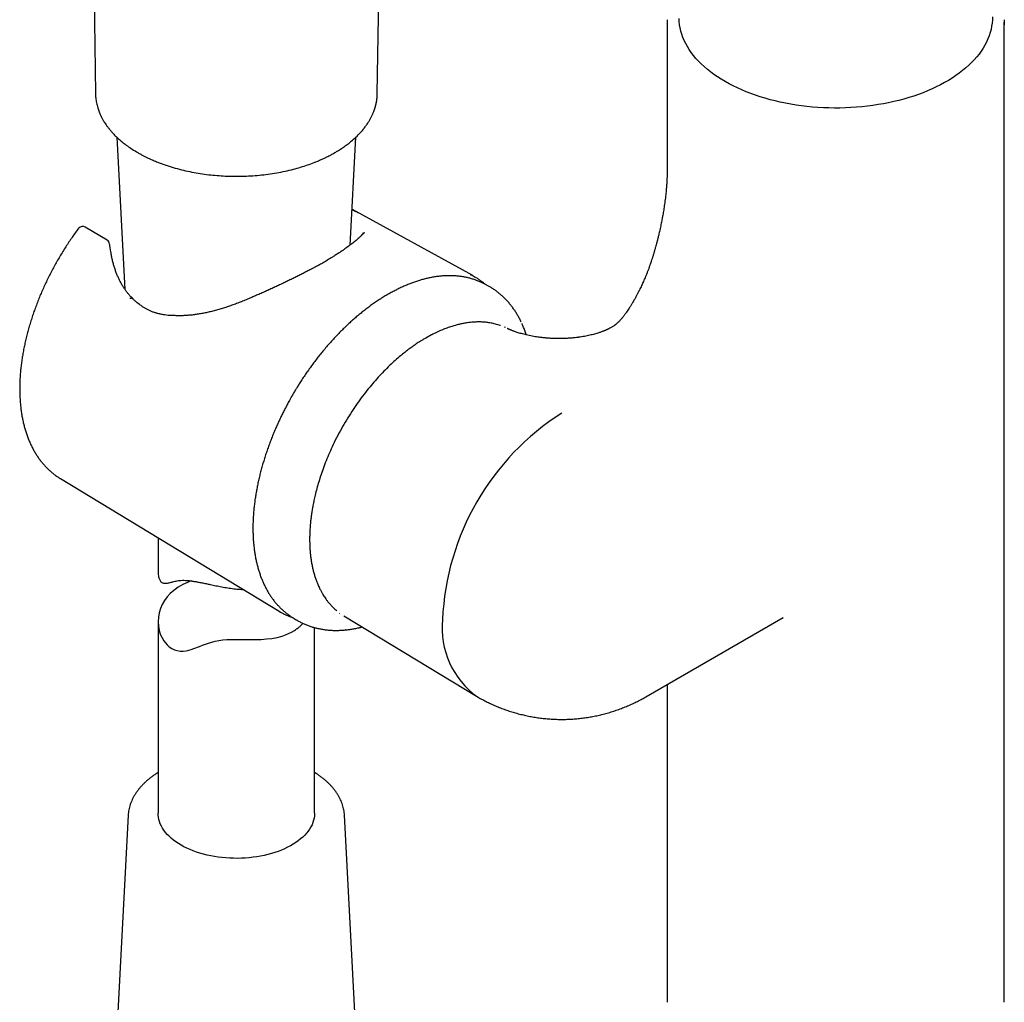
# Model space of a CAD drawing. Header units: millimetres. Extents: x 8 to 1761, y 12 to 2692.
# Tile 10 of 27: x 1518 to 1612, y 740 to 834. Entities that reach past the tile are written whole.
import ezdxf

# ---------------------------------------------------------------- set-up
doc = ezdxf.new("R2010")
doc.units = ezdxf.units.MM

msp = doc.modelspace()

# ---------------------------------------------------------------- linework, layer by layer
at = {"color": 7, "linetype": 'Continuous', "lineweight": 30}
for p, q in [((1552.176, 827.228), (1553.67, 929.636)), ((1524.073, 902.041), (1525.165, 827.229)), ((1579.959, 834.045), (1579.959, 820.082)), ((1612.259, 740.432), (1612.259, 834.045)), ((1525.168, 827.229), (1525.169, 827.202)), ((1527.219, 823.033), (1527.993, 808.463)), ((1549.572, 812.703), (1550.121, 823.035)), ((1549.754, 816.127), (1549.779, 816.113)), ((1561.323, 809.774), (1549.806, 816.098)), ((1526.279, 813.174), (1524.191, 814.407)), ((1526.616, 812.216), (1526.578, 812.46)), ((1562.535, 808.931), (1562.283, 809.062)), ((1562.836, 808.766), (1562.535, 808.931)), ((1562.843, 808.762), (1562.836, 808.766)), ((1575.823, 805.954), (1575.835, 805.97)), ((1564.464, 804.8), (1564.375, 804.854)), ((1574.87, 804.979), (1574.466, 804.746)), ((1574.874, 804.974), (1574.868, 804.97)), ((1557.377, 804.104), (1556.825, 803.801)), ((1571.397, 803.862), (1571.376, 803.86)), ((1521.815, 790.335), (1542.769, 777.633)), ((1531.17, 784.664), (1531.17, 781.436)), ((1531.17, 776.641), (1531.17, 758.301)), ((1544.104, 777.005), (1544.398, 776.827)), ((1544.384, 776.835), (1544.398, 776.827)), ((1548.556, 777.451), (1548.599, 777.427)), ((1548.959, 777.206), (1561.671, 769.501)), ((1577.919, 769.442), (1591.053, 777.024)), ((1591.051, 777.023), (1591.062, 777.029)), ((1546.17, 758.301), (1546.17, 776.071)), ((1549.116, 775.846), (1549.093, 775.844)), ((1579.959, 770.62), (1579.959, 740.432)), ((1528.304, 758.094), (1527.048, 734.437)), ((1550.292, 734.437), (1549.036, 758.094)), ((1549.036, 758.086), (1549.036, 758.094)), ((1612.254, 740.195), (1612.259, 740.432))]:
    msp.add_line(p, q, dxfattribs=at)
at = {"color": 7, "linetype": 'Continuous', "lineweight": 30, "flags": 128}
for points in [[(1611.117, 834.567), (1611.112, 834.261), (1611.089, 833.956), (1611.047, 833.651), (1610.986, 833.347), (1610.907, 833.045), (1610.81, 832.744), (1610.694, 832.446), (1610.56, 832.15), (1610.408, 831.857), (1610.238, 831.567), (1610.05, 831.281), (1609.845, 830.999), (1609.623, 830.721), (1609.384, 830.448), (1609.129, 830.181), (1608.857, 829.918), (1608.57, 829.661), (1608.267, 829.41), (1607.949, 829.166), (1607.616, 828.928), (1607.269, 828.697), (1606.907, 828.473), (1606.533, 828.257), (1606.145, 828.048), (1605.745, 827.848), (1605.333, 827.656), (1604.91, 827.472), (1604.475, 827.297), (1604.03, 827.131), (1603.575, 826.974), (1603.111, 826.827), (1602.638, 826.689), (1602.157, 826.561), (1601.669, 826.443), (1601.173, 826.334), (1600.671, 826.236), (1600.164, 826.149), (1599.651, 826.071), (1599.135, 826.004), (1598.614, 825.948), (1598.09, 825.902), (1597.564, 825.867), (1597.036, 825.843), (1596.506, 825.829), (1595.977, 825.827), (1595.447, 825.835), (1594.918, 825.854), (1594.391, 825.883), (1593.866, 825.924), (1593.344, 825.975), (1592.825, 826.036), (1592.31, 826.108), (1591.8, 826.191), (1591.295, 826.284), (1590.796, 826.387), (1590.304, 826.501), (1589.82, 826.624), (1589.343, 826.757), (1588.874, 826.899), (1588.414, 827.052), (1587.964, 827.213), (1587.525, 827.383), (1587.096, 827.563), (1586.678, 827.751), (1586.271, 827.947), (1585.878, 828.152), (1585.496, 828.364), (1585.128, 828.584), (1584.774, 828.811), (1584.434, 829.046), (1584.109, 829.287), (1583.798, 829.535), (1583.503, 829.789), (1583.223, 830.049), (1582.959, 830.314), (1582.712, 830.584), (1582.482, 830.86), (1582.268, 831.14), (1582.072, 831.424), (1581.893, 831.712), (1581.732, 832.003), (1581.589, 832.297), (1581.464, 832.595), (1581.357, 832.894), (1581.269, 833.196), (1581.199, 833.499), (1581.148, 833.803), (1581.115, 834.108), (1581.101, 834.414)], [(1612.254, 834.279), (1612.259, 834.085), (1612.254, 833.801)], [(1561.089, 809.896), (1561.365, 809.75), (1561.562, 809.636)], [(1534.362, 780.537), (1534.259, 780.503), (1533.998, 780.403), (1533.536, 780.19), (1533.102, 779.941), (1532.798, 779.73), (1532.516, 779.502), (1532.341, 779.338), (1532.041, 779.012), (1531.78, 778.658), (1531.563, 778.282), (1531.391, 777.884), (1531.269, 777.479), (1531.195, 777.059), (1531.17, 776.634), (1531.197, 776.205), (1531.23, 775.994), (1531.305, 775.679), (1531.41, 775.374), (1531.547, 775.078), (1531.714, 774.801), (1531.844, 774.627), (1532.035, 774.418), (1532.247, 774.234), (1532.484, 774.077), (1532.738, 773.955), (1533.001, 773.871), (1533.275, 773.825), (1533.562, 773.819), (1533.852, 773.852), (1534.101, 773.907), (1534.352, 773.98), (1534.607, 774.067), (1535.136, 774.27), (1535.415, 774.378), (1535.705, 774.486), (1536.008, 774.591), (1536.321, 774.685), (1536.649, 774.768), (1537.001, 774.837), (1537.369, 774.888), (1537.742, 774.919), (1538.122, 774.936), (1538.516, 774.942), (1538.911, 774.941), (1539.45, 774.933), (1539.983, 774.926), (1540.518, 774.927), (1541.042, 774.943), (1541.569, 774.979), (1542.08, 775.041), (1542.578, 775.134), (1543.062, 775.263), (1543.376, 775.371), (1543.677, 775.497), (1543.968, 775.642), (1544.244, 775.805), (1544.244, 775.805)], [(1543.88, 777.148), (1544, 777.07), (1544.104, 777.005)], [(1546.17, 758.301), (1546.17, 758.258), (1546.157, 758.042), (1546.125, 757.827), (1546.075, 757.613), (1546.006, 757.401), (1545.919, 757.191), (1545.815, 756.984), (1545.692, 756.78), (1545.552, 756.58), (1545.395, 756.384), (1545.221, 756.193), (1545.03, 756.007), (1544.824, 755.827), (1544.603, 755.653), (1544.367, 755.485), (1544.117, 755.325), (1543.853, 755.172), (1543.576, 755.027), (1543.288, 754.889), (1542.987, 754.761), (1542.676, 754.641), (1542.355, 754.53), (1542.025, 754.429), (1541.686, 754.337), (1541.34, 754.255), (1540.988, 754.184), (1540.629, 754.122), (1540.266, 754.071), (1539.899, 754.03), (1539.528, 754), (1539.156, 753.981), (1538.782, 753.972), (1538.408, 753.974), (1538.035, 753.987), (1537.663, 754.011), (1537.294, 754.045), (1536.928, 754.09), (1536.567, 754.145), (1536.211, 754.211), (1535.861, 754.287), (1535.517, 754.373), (1535.182, 754.468), (1534.856, 754.573), (1534.538, 754.688), (1534.232, 754.811), (1533.936, 754.943), (1533.652, 755.084), (1533.38, 755.232), (1533.122, 755.388), (1532.877, 755.551), (1532.647, 755.722), (1532.431, 755.898), (1532.232, 756.081), (1532.048, 756.269), (1531.881, 756.462), (1531.73, 756.659), (1531.597, 756.861), (1531.482, 757.066), (1531.384, 757.275), (1531.304, 757.486), (1531.243, 757.699), (1531.2, 757.913), (1531.176, 758.129), (1531.17, 758.301)], [(1579.959, 740.432), (1579.963, 740.234), (1579.964, 740.193)]]:
    msp.add_lwpolyline(points, dxfattribs=at)
at = {"color": 7, "linetype": 'Continuous', "lineweight": 30}
for centre, radius, start, end in [((1585.344, 834.045), 5.385, 177.53287, 182.36344), ((1523.937, 813.977), 0.5, 59.4351, 137.49325), ((1526.025, 812.744), 0.5, 6.7688, 59.4351), ((1526.082, 812.389), 0.5, 8.15266, 11.49547), ((1526.122, 812.134), 0.5, 8.58566, 9.50375), ((1529.199, 806.533), 0.5, 52.98593, 55.56674), ((1532.69, 805.446), 0.5, 87.02071, 89.44546), ((1583.182, 775.729), 24.783, 122.56139, 177.43861), ((1545.978, 782.928), 6.192, 236.17189, 241.3796), ((1566.449, 776.013), 8.066, 174.14013, 234.54748)]:
    msp.add_arc(centre, radius, start, end, dxfattribs=at)
for points, knots in [([(1525.165, 827.229), (1525.167, 827.157), (1525.173, 827.003), (1525.195, 826.78), (1525.224, 826.552), (1525.264, 826.319), (1525.317, 826.087), (1525.378, 825.866), (1525.445, 825.657), (1525.515, 825.467), (1525.585, 825.299), (1525.648, 825.158), (1525.699, 825.05), (1525.743, 824.961), (1525.788, 824.874), (1525.846, 824.766), (1525.922, 824.634), (1526.016, 824.477), (1526.132, 824.299), (1526.273, 824.097), (1526.441, 823.875), (1526.64, 823.633), (1526.874, 823.373), (1527.146, 823.096), (1527.461, 822.804), (1527.823, 822.501), (1528.236, 822.188), (1528.702, 821.868), (1529.046, 821.663), (1529.224, 821.557)], [0, 0, 0, 0, 0.027852, 0.060199, 0.097182, 0.135728, 0.173264, 0.20979, 0.243304, 0.275221, 0.302984, 0.326357, 0.345342, 0.35655, 0.370556, 0.388709, 0.411008, 0.437448, 0.468027, 0.502741, 0.541585, 0.584551, 0.631635, 0.682826, 0.738116, 0.797492, 0.860942, 0.92845, 1, 1, 1, 1]), ([(1529.224, 821.557), (1529.321, 821.502), (1529.504, 821.398), (1529.774, 821.256), (1530.034, 821.124), (1530.305, 820.995), (1530.635, 820.846), (1531.035, 820.678), (1531.513, 820.493), (1532.106, 820.286), (1532.806, 820.071), (1533.602, 819.864), (1534.404, 819.691), (1535.21, 819.55), (1536.014, 819.441), (1536.815, 819.361), (1537.615, 819.31), (1538.42, 819.287), (1539.234, 819.293), (1540.057, 819.328), (1540.885, 819.393), (1541.715, 819.489), (1542.541, 819.618), (1543.35, 819.776), (1544.115, 819.958), (1544.827, 820.158), (1545.488, 820.371), (1546.031, 820.569), (1546.466, 820.744), (1546.794, 820.886), (1547.089, 821.021), (1547.333, 821.138), (1547.528, 821.236), (1547.687, 821.319), (1547.844, 821.403), (1548.02, 821.501), (1548.228, 821.621), (1548.505, 821.788), (1548.838, 822.003), (1549.211, 822.266), (1549.611, 822.576), (1550.031, 822.936), (1550.456, 823.355), (1550.794, 823.74), (1551.057, 824.081), (1551.252, 824.362), (1551.417, 824.628), (1551.538, 824.845), (1551.624, 825.014), (1551.684, 825.138), (1551.734, 825.25), (1551.784, 825.366), (1551.84, 825.507), (1551.903, 825.682), (1551.979, 825.92), (1552.055, 826.209), (1552.119, 826.547), (1552.163, 826.885), (1552.171, 827.115), (1552.176, 827.228)], [0, 0, 0, 0, 0.012892, 0.024215, 0.034569, 0.045644, 0.057543, 0.074369, 0.092605, 0.11225, 0.14037, 0.16809, 0.195338, 0.222113, 0.24842, 0.274259, 0.299701, 0.325331, 0.351288, 0.377573, 0.404186, 0.431131, 0.458408, 0.48583, 0.512708, 0.537251, 0.561268, 0.58476, 0.59836, 0.611659, 0.623644, 0.634079, 0.641718, 0.648239, 0.654326, 0.661953, 0.671244, 0.682029, 0.699783, 0.718175, 0.737206, 0.762314, 0.788298, 0.815152, 0.831387, 0.847912, 0.863207, 0.876239, 0.884293, 0.891148, 0.896802, 0.902681, 0.910379, 0.919898, 0.931239, 0.949172, 0.966811, 0.983751, 1, 1, 1, 1]), ([(1579.959, 820.083), (1579.959, 820.029), (1579.959, 819.933), (1579.957, 819.805), (1579.956, 819.704), (1579.954, 819.623), (1579.952, 819.552), (1579.95, 819.485), (1579.947, 819.393), (1579.943, 819.263), (1579.936, 819.097), (1579.926, 818.903), (1579.914, 818.695), (1579.899, 818.477), (1579.883, 818.272), (1579.865, 818.055), (1579.842, 817.807), (1579.813, 817.521), (1579.779, 817.219), (1579.741, 816.916), (1579.701, 816.619), (1579.66, 816.338), (1579.619, 816.074), (1579.577, 815.816), (1579.53, 815.544), (1579.481, 815.275), (1579.432, 815.017), (1579.385, 814.782), (1579.334, 814.534), (1579.278, 814.276), (1579.222, 814.027), (1579.169, 813.8), (1579.123, 813.607), (1579.08, 813.43), (1579.035, 813.252), (1578.993, 813.092), (1578.966, 812.99), (1578.956, 812.953)], [0, 0, 0, 0, 0.02644, 0.047098, 0.062092, 0.074703, 0.085931, 0.095816, 0.106265, 0.129336, 0.156482, 0.183526, 0.218675, 0.251741, 0.282193, 0.310054, 0.348419, 0.391452, 0.43422, 0.478305, 0.520817, 0.559009, 0.595084, 0.629444, 0.665308, 0.706361, 0.734862, 0.765317, 0.797743, 0.832165, 0.866341, 0.895613, 0.919791, 0.940216, 0.962266, 0.98649, 1, 1, 1, 1]), ([(1549.779, 816.113), (1549.843, 816.078), (1550.019, 815.981), (1550.205, 815.878), (1550.316, 815.814), (1550.332, 815.805)], [0, 0, 0, 0, 0.327534, 0.905163, 1, 1, 1, 1]), ([(1523.569, 814.314), (1523.564, 814.309), (1523.538, 814.283), (1523.516, 814.253), (1523.499, 814.229)], [0, 0, 0, 0, 0.191151, 1, 1, 1, 1]), ([(1523.497, 814.229), (1523.496, 814.228), (1523.386, 814.082), (1523.172, 813.787), (1522.859, 813.341), (1522.553, 812.888), (1522.255, 812.429), (1521.964, 811.964), (1521.682, 811.493), (1521.409, 811.017), (1521.144, 810.537), (1520.888, 810.052), (1520.641, 809.564), (1520.403, 809.072), (1520.175, 808.577), (1519.957, 808.08), (1519.749, 807.58), (1519.552, 807.079), (1519.364, 806.577), (1519.188, 806.074), (1519.022, 805.571), (1518.867, 805.068), (1518.723, 804.566), (1518.59, 804.064), (1518.469, 803.564), (1518.359, 803.066), (1518.261, 802.571), (1518.174, 802.078), (1518.1, 801.588), (1518.037, 801.103), (1517.987, 800.621), (1517.949, 800.144), (1517.923, 799.671), (1517.909, 799.204), (1517.908, 798.743), (1517.919, 798.289), (1517.943, 797.84), (1517.979, 797.4), (1518.027, 796.966), (1518.089, 796.541), (1518.163, 796.124), (1518.249, 795.716), (1518.348, 795.318), (1518.459, 794.929), (1518.582, 794.551), (1518.718, 794.183), (1518.865, 793.826), (1519.024, 793.482), (1519.195, 793.149), (1519.378, 792.828), (1519.571, 792.52), (1519.775, 792.225), (1519.99, 791.943), (1520.215, 791.675), (1520.45, 791.421), (1520.695, 791.181), (1520.949, 790.954), (1521.212, 790.742), (1521.485, 790.546), (1521.685, 790.411), (1521.796, 790.347), (1521.811, 790.338)], [0, 0, 0, 0, 0.000204, 0.017776, 0.035345, 0.052912, 0.070476, 0.08804, 0.105602, 0.123165, 0.140727, 0.15829, 0.175855, 0.193421, 0.210989, 0.22856, 0.246134, 0.263713, 0.281296, 0.298884, 0.316477, 0.334076, 0.351682, 0.369295, 0.386915, 0.404543, 0.422179, 0.439823, 0.457476, 0.475137, 0.492806, 0.510484, 0.528168, 0.54586, 0.563558, 0.58126, 0.598965, 0.61667, 0.634372, 0.652068, 0.669754, 0.687425, 0.705076, 0.722702, 0.740297, 0.757854, 0.775367, 0.792829, 0.810235, 0.827579, 0.844857, 0.862066, 0.879203, 0.896271, 0.91327, 0.930204, 0.947081, 0.963907, 0.980692, 0.997446, 1, 1, 1, 1]), ([(1550.935, 813.876), (1550.931, 813.874), (1550.912, 813.861), (1550.872, 813.822), (1550.772, 813.727), (1550.625, 813.582), (1550.409, 813.383), (1550.147, 813.155), (1549.827, 812.896), (1549.474, 812.624), (1549.204, 812.432), (1549.07, 812.336)], [0, 0, 0, 0, 0.004107, 0.020094, 0.08371, 0.210914, 0.338104, 0.503513, 0.669148, 0.834703, 1, 1, 1, 1]), ([(1550.819, 813.903), (1550.819, 813.896), (1550.818, 813.881), (1550.81, 813.851), (1550.794, 813.812), (1550.768, 813.764), (1550.729, 813.707), (1550.675, 813.64), (1550.619, 813.579), (1550.575, 813.538), (1550.56, 813.524)], [0, 0, 0, 0, 0.129891, 0.275709, 0.410074, 0.536978, 0.671434, 0.801768, 0.930694, 1, 1, 1, 1]), ([(1526.574, 812.488), (1526.564, 812.532), (1526.542, 812.637), (1526.53, 812.742), (1526.523, 812.803)], [0, 0, 0, 0, 0.421734, 1, 1, 1, 1]), ([(1578.959, 812.962), (1578.937, 812.881), (1578.898, 812.733), (1578.842, 812.529), (1578.795, 812.363), (1578.758, 812.234), (1578.73, 812.138), (1578.705, 812.051), (1578.676, 811.953), (1578.639, 811.829), (1578.597, 811.69), (1578.553, 811.549), (1578.513, 811.423), (1578.474, 811.302), (1578.431, 811.172), (1578.38, 811.019), (1578.325, 810.858), (1578.263, 810.683), (1578.191, 810.483), (1578.099, 810.237), (1577.995, 809.97), (1577.888, 809.705), (1577.783, 809.457), (1577.686, 809.234), (1577.592, 809.023), (1577.498, 808.82), (1577.398, 808.611), (1577.302, 808.413), (1577.224, 808.259), (1577.166, 808.146), (1577.122, 808.061), (1577.074, 807.969), (1577.016, 807.859), (1576.947, 807.732), (1576.878, 807.606), (1576.803, 807.472), (1576.712, 807.314), (1576.596, 807.116), (1576.462, 806.894), (1576.322, 806.672), (1576.189, 806.468), (1576.089, 806.321), (1576.016, 806.216), (1575.961, 806.139), (1575.896, 806.051), (1575.849, 805.989), (1575.823, 805.954)], [0, 0, 0, 0, 0.032743, 0.060457, 0.083164, 0.100888, 0.113646, 0.123011, 0.136822, 0.154235, 0.175087, 0.194661, 0.213392, 0.228122, 0.245879, 0.268072, 0.292897, 0.313979, 0.342539, 0.377274, 0.417255, 0.45481, 0.48808, 0.520426, 0.546779, 0.574746, 0.603852, 0.632474, 0.655564, 0.667142, 0.678568, 0.690178, 0.704894, 0.723397, 0.742277, 0.756679, 0.778593, 0.807612, 0.8394, 0.872957, 0.904728, 0.931423, 0.942994, 0.956758, 0.975693, 1, 1, 1, 1]), ([(1528.771, 807.544), (1528.726, 807.588), (1528.607, 807.705), (1528.427, 807.901), (1528.23, 808.135), (1528.05, 808.375), (1527.874, 808.634), (1527.707, 808.906), (1527.547, 809.197), (1527.397, 809.5), (1527.259, 809.814), (1527.131, 810.14), (1527.014, 810.477), (1526.909, 810.826), (1526.814, 811.186), (1526.73, 811.559), (1526.664, 811.9), (1526.631, 812.12), (1526.617, 812.209)], [0, 0, 0, 0, 0.038741, 0.103568, 0.162966, 0.225802, 0.28646, 0.351229, 0.416211, 0.481576, 0.547249, 0.61333, 0.679768, 0.746806, 0.814541, 0.883062, 0.952453, 1, 1, 1, 1]), ([(1549.07, 812.336), (1548.981, 812.274), (1548.803, 812.15), (1548.511, 811.956), (1548.202, 811.756), (1547.687, 811.435), (1547.281, 811.183), (1546.986, 810.999)], [0, 0, 0, 0, 0.148898, 0.298126, 0.448358, 0.598916, 1, 1, 1, 1]), ([(1547.106, 811.074), (1547.009, 811.02), (1546.804, 810.906), (1546.481, 810.73), (1546.139, 810.547), (1545.789, 810.362), (1545.43, 810.176), (1545.062, 809.988), (1544.685, 809.797), (1544.3, 809.606), (1543.909, 809.414), (1543.515, 809.223), (1543.116, 809.033), (1542.711, 808.843), (1542.3, 808.651), (1541.882, 808.46), (1541.459, 808.269), (1541.032, 808.079), (1540.683, 807.925), (1540.476, 807.835), (1540.413, 807.808)], [0, 0, 0, 0, 0.0500638, 0.1055983, 0.1614306, 0.2171917, 0.2730051, 0.3295603, 0.3866827, 0.4441866, 0.5018712, 0.5594967, 0.6169129, 0.6747302, 0.7334748, 0.7927566, 0.8525115, 0.9126652, 0.973135, 1, 1, 1, 1]), ([(1562.273, 809.066), (1562.26, 809.073), (1562.148, 809.131), (1561.93, 809.226), (1561.619, 809.349), (1561.298, 809.456), (1560.968, 809.549), (1560.63, 809.626), (1560.284, 809.687), (1559.929, 809.732), (1559.567, 809.761), (1559.198, 809.773), (1558.821, 809.768), (1558.438, 809.747), (1558.049, 809.709), (1557.655, 809.653), (1557.255, 809.58), (1556.864, 809.493), (1556.485, 809.394), (1556.116, 809.285), (1555.746, 809.163), (1555.374, 809.027), (1555, 808.878), (1554.626, 808.716), (1554.251, 808.541), (1553.875, 808.353), (1553.499, 808.152), (1553.124, 807.94), (1552.749, 807.715), (1552.374, 807.478), (1552.001, 807.229), (1551.629, 806.969), (1551.259, 806.697), (1550.891, 806.415), (1550.525, 806.121), (1550.161, 805.817), (1549.801, 805.503), (1549.443, 805.179), (1549.089, 804.845), (1548.738, 804.501), (1548.392, 804.149), (1548.05, 803.787), (1547.712, 803.418), (1547.379, 803.04), (1547.052, 802.654), (1546.73, 802.262), (1546.414, 801.863), (1546.105, 801.458), (1545.803, 801.049), (1545.509, 800.637), (1545.226, 800.225), (1544.957, 799.822), (1544.718, 799.45), (1544.514, 799.123), (1544.325, 798.813), (1544.17, 798.553), (1544.072, 798.382), (1544.039, 798.326)], [0, 0, 0, 0, 0.002686, 0.022103, 0.041614, 0.061226, 0.080945, 0.100776, 0.120721, 0.140781, 0.160956, 0.181243, 0.201637, 0.222132, 0.242721, 0.263396, 0.28415, 0.304973, 0.323687, 0.342414, 0.361151, 0.379895, 0.398644, 0.417396, 0.436149, 0.454902, 0.473654, 0.492403, 0.511148, 0.529889, 0.548625, 0.567356, 0.586081, 0.604799, 0.623511, 0.642215, 0.66091, 0.679597, 0.698275, 0.716942, 0.735597, 0.754238, 0.772863, 0.791469, 0.810051, 0.828602, 0.847112, 0.865566, 0.883935, 0.902173, 0.920183, 0.937738, 0.954163, 0.967578, 0.978941, 0.993021, 1, 1, 1, 1]), ([(1562.528, 808.923), (1562.528, 808.923), (1562.446, 809), (1562.273, 809.14), (1562.009, 809.343), (1561.776, 809.505), (1561.628, 809.594), (1561.574, 809.626)], [0, 0, 0, 0, 0.0009637, 0.2813097, 0.5612337, 0.8408268, 1, 1, 1, 1]), ([(1565.975, 805.32), (1565.925, 805.423), (1565.822, 805.634), (1565.653, 805.942), (1565.47, 806.247), (1565.276, 806.541), (1565.071, 806.823), (1564.856, 807.093), (1564.631, 807.351), (1564.396, 807.597), (1564.151, 807.83), (1563.896, 808.051), (1563.631, 808.258), (1563.356, 808.452), (1563.094, 808.621), (1562.92, 808.718), (1562.843, 808.761)], [0, 0, 0, 0, 0.068465, 0.141588, 0.214621, 0.287565, 0.360424, 0.433208, 0.505935, 0.578628, 0.651317, 0.724038, 0.796833, 0.869749, 0.942837, 1, 1, 1, 1]), ([(1540.413, 807.808), (1540.299, 807.758), (1540.033, 807.639), (1539.614, 807.462), (1539.154, 807.276), (1538.694, 807.098), (1538.234, 806.931), (1537.775, 806.774), (1537.32, 806.629), (1536.87, 806.497), (1536.426, 806.378), (1535.989, 806.272), (1535.56, 806.181), (1535.138, 806.104), (1534.725, 806.041), (1534.32, 805.992), (1533.924, 805.957), (1533.538, 805.937), (1533.163, 805.932), (1532.89, 805.936), (1532.744, 805.946), (1532.717, 805.948)], [0, 0, 0, 0, 0.043929, 0.10294, 0.161842, 0.22066, 0.279765, 0.338447, 0.396606, 0.454158, 0.511038, 0.567197, 0.622603, 0.67724, 0.731109, 0.784224, 0.836614, 0.888334, 0.938819, 0.988922, 1, 1, 1, 1]), ([(1528.762, 807.535), (1528.75, 807.55), (1528.714, 807.594), (1528.602, 807.616), (1528.498, 807.589), (1528.447, 807.576)], [0, 0, 0, 0, 0.186529, 0.593264, 1, 1, 1, 1]), ([(1529.483, 806.947), (1529.447, 806.971), (1529.342, 807.041), (1529.176, 807.172), (1528.974, 807.345), (1528.839, 807.475), (1528.769, 807.543)], [0, 0, 0, 0, 0.138725, 0.406058, 0.688868, 1, 1, 1, 1]), ([(1532.696, 805.948), (1532.623, 805.949), (1532.438, 805.95), (1532.149, 805.969), (1531.83, 806.004), (1531.523, 806.054), (1531.229, 806.117), (1530.947, 806.195), (1530.676, 806.288), (1530.414, 806.394), (1530.16, 806.516), (1529.915, 806.652), (1529.695, 806.79), (1529.56, 806.89), (1529.501, 806.934)], [0, 0, 0, 0, 0.061074, 0.154919, 0.24679, 0.336965, 0.425711, 0.511552, 0.596496, 0.68117, 0.765565, 0.849671, 0.933484, 1, 1, 1, 1]), ([(1575.835, 805.97), (1575.815, 805.944), (1575.761, 805.873), (1575.676, 805.769), (1575.58, 805.654), (1575.494, 805.555), (1575.411, 805.464), (1575.323, 805.372), (1575.24, 805.288), (1575.159, 805.211), (1575.094, 805.152), (1575.037, 805.104), (1574.989, 805.064), (1574.958, 805.04), (1574.937, 805.024), (1574.922, 805.014), (1574.907, 805.003), (1574.892, 804.993), (1574.879, 804.984), (1574.873, 804.981), (1574.87, 804.979)], [0, 0, 0, 0, 0.029169, 0.081862, 0.129289, 0.180581, 0.230984, 0.280578, 0.352123, 0.419373, 0.479876, 0.541449, 0.607738, 0.675902, 0.701885, 0.736686, 0.783772, 0.843259, 0.915283, 1, 1, 1, 1]), ([(1563.984, 804.991), (1563.974, 804.995), (1563.888, 805.027), (1563.725, 805.078), (1563.499, 805.142), (1563.281, 805.194), (1563.068, 805.237), (1562.863, 805.271), (1562.669, 805.296), (1562.495, 805.314), (1562.335, 805.326), (1562.179, 805.334), (1562.012, 805.339), (1561.825, 805.34), (1561.61, 805.335), (1561.371, 805.322), (1561.101, 805.299), (1560.792, 805.26), (1560.456, 805.205), (1560.096, 805.131), (1559.716, 805.037), (1559.299, 804.914), (1558.844, 804.76), (1558.353, 804.566), (1557.863, 804.351), (1557.537, 804.183), (1557.387, 804.106)], [0, 0, 0, 0, 0.0054866, 0.0457223, 0.0859552, 0.12302, 0.1569165, 0.1931392, 0.2248737, 0.252121, 0.2769027, 0.3015467, 0.3260742, 0.3558127, 0.3887712, 0.4249477, 0.464722, 0.5106283, 0.563128, 0.6133719, 0.668452, 0.7283635, 0.7931015, 0.8626599, 0.9370332, 1, 1, 1, 1]), ([(1566.464, 804.094), (1566.459, 804.111), (1566.412, 804.259), (1566.312, 804.529), (1566.175, 804.88), (1566.076, 805.099), (1566.031, 805.197)], [0, 0, 0, 0, 0.04367, 0.382776, 0.722058, 1, 1, 1, 1]), ([(1568.292, 803.805), (1568.258, 803.808), (1568.152, 803.817), (1567.986, 803.835), (1567.775, 803.86), (1567.548, 803.89), (1567.289, 803.93), (1567.013, 803.978), (1566.731, 804.034), (1566.461, 804.094), (1566.209, 804.156), (1565.982, 804.217), (1565.771, 804.278), (1565.582, 804.338), (1565.414, 804.394), (1565.283, 804.441), (1565.174, 804.481), (1565.074, 804.52), (1564.978, 804.559), (1564.906, 804.589), (1564.853, 804.612), (1564.81, 804.631), (1564.758, 804.655), (1564.696, 804.684), (1564.655, 804.705), (1564.633, 804.715)], [0, 0, 0, 0, 0.019391, 0.059703, 0.095967, 0.143019, 0.195995, 0.254422, 0.31821, 0.382522, 0.439848, 0.499098, 0.553741, 0.608081, 0.65978, 0.704456, 0.736834, 0.776337, 0.817354, 0.851256, 0.869826, 0.889877, 0.91909, 0.957634, 1, 1, 1, 1]), ([(1574.466, 804.746), (1574.447, 804.735), (1574.414, 804.716), (1574.362, 804.688), (1574.316, 804.665), (1574.27, 804.642), (1574.22, 804.617), (1574.154, 804.587), (1574.078, 804.553), (1573.987, 804.514), (1573.89, 804.475), (1573.783, 804.433), (1573.666, 804.389), (1573.535, 804.343), (1573.382, 804.293), (1573.2, 804.236), (1572.994, 804.177), (1572.773, 804.118), (1572.545, 804.064), (1572.299, 804.01), (1572.034, 803.958), (1571.752, 803.91), (1571.532, 803.877), (1571.405, 803.861), (1571.376, 803.858)], [0, 0, 0, 0, 0.055944, 0.10139, 0.136505, 0.166276, 0.197964, 0.231442, 0.278776, 0.317923, 0.357578, 0.397604, 0.43813, 0.47913, 0.524037, 0.576418, 0.635759, 0.692534, 0.749993, 0.806544, 0.864688, 0.924352, 0.982644, 1, 1, 1, 1]), ([(1556.825, 803.801), (1556.732, 803.746), (1556.56, 803.646), (1556.321, 803.498), (1556.109, 803.361), (1555.906, 803.227), (1555.696, 803.084), (1555.428, 802.895), (1555.096, 802.65), (1554.696, 802.339), (1554.247, 801.969), (1553.751, 801.534), (1553.215, 801.031), (1552.67, 800.483), (1552.122, 799.894), (1551.576, 799.265), (1551.034, 798.596), (1550.499, 797.887), (1549.973, 797.139), (1549.461, 796.353), (1548.964, 795.53), (1548.488, 794.674), (1548.058, 793.828), (1547.675, 793.006), (1547.343, 792.228), (1547.048, 791.471), (1546.792, 790.744), (1546.571, 790.052), (1546.382, 789.394), (1546.23, 788.797), (1546.108, 788.256), (1546.01, 787.771), (1545.929, 787.313), (1545.864, 786.884), (1545.812, 786.482), (1545.771, 786.113), (1545.742, 785.783), (1545.724, 785.517), (1545.712, 785.308), (1545.704, 785.14), (1545.698, 784.961), (1545.693, 784.746), (1545.691, 784.477), (1545.695, 784.163), (1545.708, 783.813), (1545.731, 783.444), (1545.765, 783.068), (1545.81, 782.697), (1545.867, 782.326), (1545.937, 781.955), (1546.02, 781.586), (1546.115, 781.225), (1546.223, 780.874), (1546.339, 780.542), (1546.45, 780.26), (1546.55, 780.031), (1546.636, 779.848), (1546.714, 779.69), (1546.785, 779.555), (1546.851, 779.437), (1546.922, 779.312), (1547.008, 779.169), (1547.118, 778.998), (1547.25, 778.805), (1547.411, 778.59), (1547.603, 778.355), (1547.838, 778.098), (1548.069, 777.872), (1548.234, 777.735), (1548.293, 777.686)], [0, 0, 0, 0, 0.010963, 0.020398, 0.028355, 0.036195, 0.044531, 0.053362, 0.068241, 0.084343, 0.101668, 0.122838, 0.145346, 0.168456, 0.192119, 0.216336, 0.241107, 0.266432, 0.292311, 0.318746, 0.345735, 0.373281, 0.401383, 0.425915, 0.450282, 0.473636, 0.495971, 0.517288, 0.537585, 0.556863, 0.572896, 0.588148, 0.60262, 0.616311, 0.629221, 0.64133, 0.65219, 0.661617, 0.667722, 0.673027, 0.678435, 0.685691, 0.694839, 0.705881, 0.718027, 0.731482, 0.745056, 0.758661, 0.772299, 0.786799, 0.801335, 0.815908, 0.830518, 0.845098, 0.858526, 0.86798, 0.876469, 0.883992, 0.890549, 0.89614, 0.901567, 0.909329, 0.918138, 0.928577, 0.940755, 0.954673, 0.970332, 0.989272, 1, 1, 1, 1]), ([(1571.399, 803.86), (1571.312, 803.849), (1571.149, 803.829), (1570.922, 803.807), (1570.717, 803.789), (1570.541, 803.777), (1570.389, 803.768), (1570.263, 803.762), (1570.144, 803.757), (1570.026, 803.753), (1569.903, 803.75), (1569.766, 803.747), (1569.611, 803.746), (1569.437, 803.747), (1569.254, 803.75), (1569.067, 803.755), (1568.877, 803.763), (1568.673, 803.775), (1568.475, 803.788), (1568.343, 803.8), (1568.287, 803.805)], [0, 0, 0, 0, 0.08646, 0.161059, 0.223849, 0.287308, 0.331941, 0.370228, 0.407706, 0.444439, 0.482492, 0.523227, 0.57418, 0.628844, 0.687283, 0.74707, 0.80658, 0.869257, 0.944819, 1, 1, 1, 1]), ([(1544.039, 798.326), (1543.943, 798.158), (1543.809, 797.923), (1543.617, 797.573), (1543.458, 797.275), (1543.272, 796.918), (1543.082, 796.54), (1542.889, 796.142), (1542.695, 795.729), (1542.504, 795.304), (1542.317, 794.869), (1542.134, 794.426), (1541.957, 793.977), (1541.787, 793.523), (1541.623, 793.064), (1541.468, 792.603), (1541.321, 792.139), (1541.182, 791.673), (1541.052, 791.206), (1540.931, 790.739), (1540.819, 790.272), (1540.717, 789.806), (1540.625, 789.341), (1540.543, 788.878), (1540.471, 788.417), (1540.409, 787.958), (1540.357, 787.504), (1540.316, 787.052), (1540.286, 786.605), (1540.266, 786.162), (1540.257, 785.724), (1540.259, 785.292), (1540.272, 784.865), (1540.295, 784.444), (1540.329, 784.029), (1540.375, 783.622), (1540.431, 783.221), (1540.498, 782.828), (1540.576, 782.442), (1540.665, 782.065), (1540.764, 781.697), (1540.875, 781.337), (1540.996, 780.986), (1541.128, 780.645), (1541.271, 780.313), (1541.425, 779.992), (1541.589, 779.681), (1541.764, 779.38), (1541.949, 779.091), (1542.144, 778.813), (1542.35, 778.546), (1542.565, 778.291), (1542.791, 778.048), (1543.027, 777.818), (1543.272, 777.6), (1543.528, 777.395), (1543.728, 777.248), (1543.844, 777.173), (1543.869, 777.157)], [0, 0, 0, 0, 0.020678, 0.028918, 0.042614, 0.056818, 0.072044, 0.087928, 0.104326, 0.121121, 0.138228, 0.155588, 0.173153, 0.190888, 0.208765, 0.226763, 0.244863, 0.26305, 0.281314, 0.299644, 0.318033, 0.336472, 0.354956, 0.373481, 0.392042, 0.410635, 0.429257, 0.447905, 0.466577, 0.485272, 0.503986, 0.522718, 0.541467, 0.560232, 0.579012, 0.597804, 0.616608, 0.635424, 0.654249, 0.673083, 0.691925, 0.710775, 0.729632, 0.748495, 0.767364, 0.786238, 0.805118, 0.824005, 0.842901, 0.861806, 0.880724, 0.899658, 0.918614, 0.937597, 0.956614, 0.975673, 0.994782, 1, 1, 1, 1]), ([(1531.173, 781.436), (1531.173, 781.383), (1531.172, 781.236), (1531.197, 781.04), (1531.24, 780.846), (1531.294, 780.693), (1531.362, 780.562), (1531.444, 780.459), (1531.535, 780.386), (1531.636, 780.339), (1531.745, 780.314), (1531.868, 780.307), (1532.006, 780.32), (1532.16, 780.348), (1532.38, 780.401), (1532.622, 780.467), (1532.894, 780.529), (1533.115, 780.568), (1533.361, 780.595), (1533.634, 780.601), (1533.938, 780.587), (1534.268, 780.553), (1534.618, 780.502), (1534.985, 780.437), (1535.365, 780.362), (1535.761, 780.28), (1536.21, 780.185), (1536.715, 780.081), (1537.275, 779.973), (1537.848, 779.875), (1538.426, 779.794), (1538.924, 779.738), (1539.225, 779.721), (1539.336, 779.714)], [0, 0, 0, 0, 0.01893, 0.052931, 0.07805, 0.103319, 0.128939, 0.15477, 0.179881, 0.205163, 0.230719, 0.256375, 0.286118, 0.315984, 0.345898, 0.406235, 0.436689, 0.467214, 0.497921, 0.529994, 0.56232, 0.595184, 0.628326, 0.66037, 0.692637, 0.725323, 0.758197, 0.800734, 0.843902, 0.887368, 0.931426, 0.974745, 1, 1, 1, 1]), ([(1543.026, 777.487), (1543.104, 777.445), (1543.278, 777.351), (1543.56, 777.222), (1543.836, 777.109), (1544.015, 777.049), (1544.089, 777.024)], [0, 0, 0, 0, 0.228967, 0.514693, 0.800535, 1, 1, 1, 1]), ([(1544.383, 776.837), (1544.394, 776.83), (1544.499, 776.763), (1544.707, 776.649), (1545.009, 776.495), (1545.32, 776.357), (1545.641, 776.233), (1545.97, 776.124), (1546.308, 776.03), (1546.654, 775.952), (1547.008, 775.889), (1547.371, 775.843), (1547.741, 775.813), (1548.118, 775.8), (1548.503, 775.804), (1548.833, 775.82), (1549.035, 775.84), (1549.107, 775.848)], [0, 0, 0, 0, 0.007696, 0.0784088, 0.1493904, 0.2206785, 0.292324, 0.3643743, 0.4368723, 0.5098546, 0.5833501, 0.6573791, 0.7319523, 0.8070705, 0.8827251, 0.9588982, 1, 1, 1, 1]), ([(1544.244, 775.805), (1544.309, 775.849), (1544.474, 775.958), (1544.718, 776.154), (1544.921, 776.337), (1545.023, 776.452), (1545.049, 776.48)], [0, 0, 0, 0, 0.220189, 0.554449, 0.888717, 1, 1, 1, 1]), ([(1549.095, 775.846), (1549.141, 775.85), (1549.318, 775.865), (1549.628, 775.907), (1550.025, 775.973), (1550.393, 776.046), (1550.63, 776.105), (1550.734, 776.13)], [0, 0, 0, 0, 0.085899, 0.329043, 0.571386, 0.812675, 1, 1, 1, 1]), ([(1561.77, 769.443), (1561.787, 769.433), (1561.947, 769.338), (1562.259, 769.169), (1562.706, 768.939), (1563.163, 768.723), (1563.627, 768.521), (1564.099, 768.333), (1564.577, 768.159), (1565.061, 768), (1565.551, 767.857), (1566.047, 767.729), (1566.546, 767.616), (1567.05, 767.52), (1567.557, 767.439), (1568.067, 767.374), (1568.579, 767.326), (1569.093, 767.293), (1569.609, 767.278), (1570.125, 767.278), (1570.64, 767.296), (1571.156, 767.329), (1571.67, 767.38), (1572.183, 767.446), (1572.694, 767.529), (1573.202, 767.629), (1573.707, 767.745), (1574.208, 767.877), (1574.705, 768.025), (1575.197, 768.188), (1575.683, 768.368), (1576.164, 768.564), (1576.638, 768.774), (1577.106, 769.001), (1577.533, 769.223), (1577.801, 769.376), (1577.918, 769.443)], [0, 0, 0, 0, 0.003407, 0.033075, 0.062846, 0.092709, 0.122653, 0.152671, 0.182754, 0.212896, 0.243092, 0.273336, 0.303623, 0.33395, 0.364313, 0.394709, 0.425134, 0.455587, 0.486065, 0.516567, 0.547089, 0.577632, 0.608192, 0.63877, 0.669364, 0.699973, 0.730597, 0.761233, 0.791883, 0.822545, 0.853219, 0.883904, 0.914601, 0.945308, 0.976027, 1, 1, 1, 1]), ([(1531.065, 762.127), (1531.014, 762.094), (1530.87, 762), (1530.639, 761.839), (1530.379, 761.641), (1530.132, 761.437), (1529.899, 761.226), (1529.68, 761.01), (1529.476, 760.788), (1529.288, 760.56), (1529.115, 760.329), (1528.958, 760.092), (1528.817, 759.852), (1528.693, 759.609), (1528.586, 759.364), (1528.495, 759.116), (1528.422, 758.866), (1528.365, 758.615), (1528.326, 758.363), (1528.307, 758.19), (1528.305, 758.1), (1528.305, 758.095)], [0, 0, 0, 0, 0.030598, 0.088417, 0.146242, 0.204039, 0.261789, 0.319468, 0.377047, 0.434495, 0.491779, 0.548866, 0.605727, 0.662337, 0.718679, 0.774746, 0.830546, 0.886099, 0.941438, 0.996607, 1, 1, 1, 1]), ([(1531.17, 762.192), (1531.147, 762.179), (1531.111, 762.157), (1531.077, 762.135), (1531.065, 762.127)], [0, 0, 0, 0, 0.647868, 1, 1, 1, 1]), ([(1549.034, 758.085), (1549.032, 758.133), (1549.026, 758.265), (1548.998, 758.48), (1548.951, 758.73), (1548.887, 758.978), (1548.807, 759.225), (1548.71, 759.469), (1548.597, 759.711), (1548.468, 759.95), (1548.322, 760.186), (1548.161, 760.418), (1547.983, 760.647), (1547.791, 760.87), (1547.583, 761.089), (1547.36, 761.302), (1547.123, 761.51), (1546.872, 761.711), (1546.608, 761.906), (1546.374, 762.066), (1546.223, 762.159), (1546.17, 762.192)], [0, 0, 0, 0, 0.03081, 0.084568, 0.138388, 0.192328, 0.246438, 0.300757, 0.355313, 0.410123, 0.465189, 0.520503, 0.576048, 0.631801, 0.687732, 0.743812, 0.800011, 0.8563, 0.912655, 0.969054, 1, 1, 1, 1])]:
    msp.add_open_spline(points, degree=3, knots=knots, dxfattribs=at)

doc.saveas('drawing.dxf')
